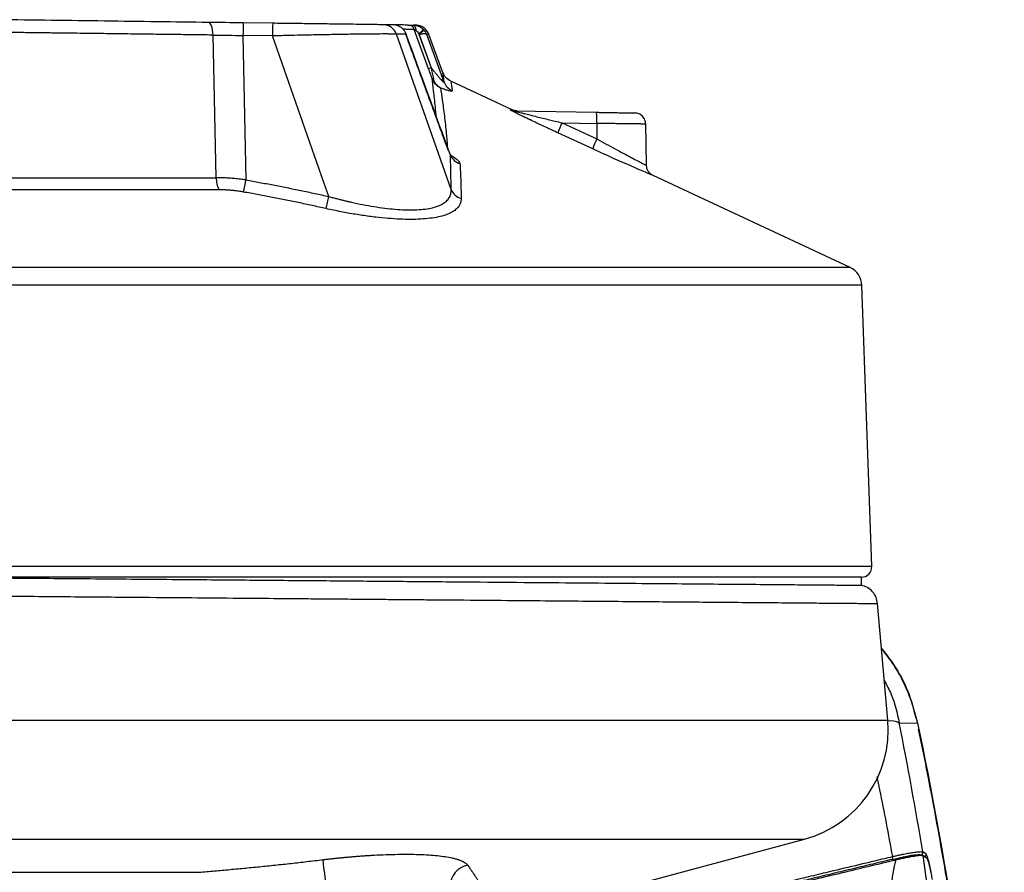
# Model space of a CAD drawing. Header units: millimetres. Extents: x 25 to 1092, y 25 to 838.
# Tile 9 of 50: x 235 to 331, y 369 to 452. Entities that reach past the tile are written whole.
import ezdxf

# ---------------------------------------------------------------- set-up
doc = ezdxf.new("R2010")
doc.units = ezdxf.units.MM
doc.header["$LTSCALE"] = 4

msp = doc.modelspace()

# ---------------------------------------------------------------- linework, layer by layer
for p, q in [((260.067, 451.804), (257.195, 451.841)), ((275.232, 447.376), (273.838, 451.204)), ((254.578, 436.774), (254.261, 450.656)), ((257.176, 450.612), (257.464, 436.556)), ((260.048, 450.574), (257.176, 450.612)), ((265.054, 436.326), (260.048, 450.574)), ((276.799, 437.369), (272.105, 450.742)), ((273.033, 450.768), (273.048, 450.73)), ((274.269, 450.751), (275.467, 447.46)), ((274.303, 450.714), (275.486, 447.465)), ((276.735, 446.081), (275.052, 450.703)), ((276.644, 446.915), (275.265, 450.705)), ((283.361, 443.379), (277.377, 446.171)), ((283.169, 443.383), (283.361, 443.379)), ((283.613, 443.28), (291.553, 443.141)), ((288.205, 442.12), (291.593, 440.557)), ((288.205, 442.12), (291.591, 442.061)), ((291.591, 442.061), (291.593, 440.557)), ((296.421, 437.961), (296.35, 442.063)), ((291.188, 439.579), (287.801, 441.142)), ((212.079, 436.774), (254.578, 436.774)), ((277.412, 435.619), (276.799, 437.369)), ((316.218, 428.051), (297.055, 436.991)), ((265.538, 434.946), (265.054, 436.326)), ((254.853, 435.598), (211.803, 435.598)), ((316.218, 428.051), (150.439, 428.051)), ((317.371, 426.308), (149.286, 426.308)), ((318.327, 398.939), (317.371, 426.308)), ((318.327, 398.939), (148.33, 398.939)), ((317.328, 397.904), (149.329, 397.904)), ((317.328, 397.121), (317.328, 397.904)), ((319.886, 383.995), (318.893, 395.348)), ((146.771, 383.995), (319.886, 383.995)), ((321.007, 383.745), (322.778, 383.713)), ((322.769, 383.711), (322.778, 383.713)), ((154.882, 372.411), (311.775, 372.411)), ((282.188, 364.484), (311.775, 372.411)), ((323.119, 370.879), (323.434, 370.678)), ((323.615, 370.962), (323.3, 371.163)), ((323.312, 370.823), (323.657, 370.603))]:
    msp.add_line(p, q)
at = {"flags": 128}
for points in [[(254.261, 450.656), (254.246, 450.903), (254.218, 451.136), (254.176, 451.348), (254.122, 451.532), (254.058, 451.682), (253.985, 451.793), (253.907, 451.862), (253.826, 451.885)], [(274.026, 451.078), (274.014, 451.189), (273.995, 451.293), (273.967, 451.387), (273.933, 451.468), (273.893, 451.535), (273.848, 451.584), (273.799, 451.614), (273.749, 451.625)], [(274.269, 450.751), (274.358, 450.839), (274.444, 450.923), (274.523, 451.001), (274.592, 451.07), (274.65, 451.127), (274.693, 451.169), (274.721, 451.197), (274.732, 451.207)], [(274.796, 451.138), (274.784, 451.128), (274.755, 451.102), (274.708, 451.063), (274.647, 451.01), (274.573, 450.946), (274.489, 450.874), (274.398, 450.795), (274.303, 450.714)], [(265.202, 368.415), (265.161, 368.758), (265.121, 369.091), (265.083, 369.405), (265.048, 369.691), (265.018, 369.942), (264.993, 370.15), (264.973, 370.31), (264.96, 370.417)]]:
    msp.add_lwpolyline(points, dxfattribs=at)
for centre, radius, start, end in [((439.666, 448.506), 182.502, 178.95293, 179.3389), ((442.538, 448.469), 182.502, 178.95293, 179.3389), ((270.797, 450.274), 1.389, 19.69041, 89.1241), ((273.228, 450.982), 0.65, 19.97594, 89.2403), ((275.66, 446.554), 0.139, 225.54126, 287.64491), ((278.129, 446.598), 1.486, 200.32622, 246.45586), ((283.633, 444.372), 1.092, 244.89636, 268.99675), ((286.397, 442.417), 5.206, 356.07199, 7.99436), ((294.722, 438.851), 7.291, 153.36326, 161.68524), ((298.054, 437.308), 7.232, 153.30578, 161.6964), ((278.696, 439.551), 1.463, 202.33812, 253.44974), ((257.041, 436.731), 2.464, 178.998, 207.38356), ((225.577, 442.064), 32.359, 348.0797, 350.20102), ((241.011, 440.298), 25.104, 344.92661, 347.69073), ((315.372, 426.238), 2, 2, 64.99), ((317.328, 398.904), 1, 270, 2), ((308.928, 383.037), 11, 285, 5), ((320.138, 381.559), 2.352, 68.30156, 95.94611), ((320.033, 370.587), 0.329, 334.82334, 23.40363), ((323.052, 371.121), 0.251, 285.45611, 9.51541), ((323.367, 370.92), 0.251, 309.1951, 9.47724), ((279.442, 367.785), 2.13, 101.00389, 178.18494)]:
    msp.add_arc(centre, radius, start, end)
for points, knots in [([(253.826, 451.885), (250.535, 451.928), (247.151, 451.973), (240.287, 452.063), (236.807, 452.108), (233.328, 452.154)], [0, 0, 0, 0, 0.5, 0.5, 1, 1, 1, 1]), ([(270.818, 451.663), (270.737, 451.664), (270.594, 451.666), (270.194, 451.671), (269.937, 451.674), (269.304, 451.683), (268.938, 451.688), (268.117, 451.698), (267.66, 451.704), (266.66, 451.717), (266.131, 451.724), (265.019, 451.739), (264.436, 451.746), (263.217, 451.762), (262.599, 451.77), (261.346, 451.787), (260.71, 451.795), (260.067, 451.804)], [0, 0, 0, 0, 0.125, 0.125, 0.25, 0.25, 0.375, 0.375, 0.5, 0.5, 0.625, 0.625, 0.75, 0.75, 0.875, 0.875, 1, 1, 1, 1]), ([(272.797, 451.167), (272.771, 451.196), (272.72, 451.252), (272.638, 451.326), (272.557, 451.389), (272.478, 451.442), (272.402, 451.486), (272.29, 451.542), (272.139, 451.599), (271.951, 451.641), (271.831, 451.647), (271.774, 451.65)], [0, 0, 0, 0, 0.098504, 0.191322, 0.278091, 0.358556, 0.432563, 0.500043, 0.678303, 0.844915, 1, 1, 1, 1]), ([(273.236, 451.631), (273.048, 451.634), (272.736, 451.638), (272.047, 451.647), (271.774, 451.65)], [0, 0, 0, 0, 0.603802, 1, 1, 1, 1]), ([(273.838, 451.204), (273.661, 451.206), (273.423, 451.209), (272.88, 451.216), (272.742, 451.218)], [0, 0, 0, 0, 0.747092, 1, 1, 1, 1]), ([(273.048, 450.73), (273.034, 450.768), (273.01, 450.832), (272.972, 450.908), (272.93, 450.985), (272.876, 451.07), (272.822, 451.136), (272.797, 451.167)], [0, 0, 0, 0, 0.240985, 0.408925, 0.499987, 0.766109, 1, 1, 1, 1]), ([(273.236, 451.631), (273.238, 451.631), (273.243, 451.631), (273.263, 451.631), (273.293, 451.631), (273.334, 451.63), (273.409, 451.629), (273.538, 451.627), (273.678, 451.625), (273.749, 451.625)], [0, 0, 0, 0, 0.099996, 0.198694, 0.29739, 0.39738, 0.499912, 0.747075, 1, 1, 1, 1]), ([(273.749, 451.625), (273.782, 451.623), (273.849, 451.621), (273.953, 451.608), (274.06, 451.587), (274.17, 451.556), (274.292, 451.511), (274.431, 451.443), (274.586, 451.343), (274.681, 451.254), (274.732, 451.207)], [0, 0, 0, 0, 0.092334, 0.188479, 0.288544, 0.392554, 0.500447, 0.645322, 0.81224, 1, 1, 1, 1]), ([(273.838, 451.204), (273.84, 451.202), (273.86, 451.189), (273.926, 451.145), (273.972, 451.114), (274.026, 451.078)], [0, 0, 0, 0, 0.5, 0.5, 1, 1, 1, 1]), ([(275.266, 450.701), (275.208, 450.826), (275.089, 451.083), (274.773, 451.38), (274.388, 451.58), (274.107, 451.608), (273.969, 451.622)], [0, 0, 0, 0, 0.244206, 0.5, 0.755794, 1, 1, 1, 1]), ([(274.026, 451.078), (274.059, 451.056), (274.098, 451.017), (274.182, 450.905), (274.227, 450.833), (274.269, 450.751)], [0, 0, 0, 0, 0.5, 0.5, 1, 1, 1, 1]), ([(275.052, 450.703), (275.023, 450.782), (274.987, 450.857), (274.902, 451.002), (274.852, 451.072), (274.796, 451.138)], [0, 0, 0, 0, 0.5, 0.5, 1, 1, 1, 1]), ([(254.261, 450.656), (254.006, 450.659), (253.483, 450.666), (252.672, 450.676), (251.816, 450.687), (250.913, 450.699), (249.964, 450.711), (248.968, 450.724), (247.924, 450.737), (246.833, 450.751), (245.695, 450.766), (244.508, 450.781), (243.274, 450.797), (241.992, 450.813), (240.663, 450.83), (239.286, 450.848), (237.862, 450.866), (236.391, 450.885), (234.875, 450.904), (233.849, 450.918), (233.328, 450.924)], [0, 0, 0, 0, 0.037854, 0.077791, 0.119811, 0.163915, 0.210101, 0.258371, 0.308723, 0.361157, 0.415674, 0.472273, 0.530955, 0.591718, 0.654562, 0.719488, 0.786495, 0.855583, 0.926751, 1, 1, 1, 1]), ([(272.105, 450.742), (272.09, 450.743), (272.06, 450.745), (272.002, 450.748), (271.936, 450.75), (271.859, 450.753), (271.774, 450.755), (271.678, 450.757), (271.574, 450.758), (271.46, 450.759), (271.338, 450.76), (271.206, 450.761), (271.066, 450.761), (270.917, 450.761), (270.479, 450.76), (269.599, 450.756), (268.088, 450.736), (266.298, 450.71), (264.673, 450.678), (263.269, 450.649), (262.385, 450.629), (261.591, 450.612), (260.875, 450.595), (260.342, 450.582), (260.048, 450.574)], [0, 0, 0, 0, 0.019205, 0.038448, 0.057722, 0.07702, 0.096334, 0.115658, 0.134983, 0.154303, 0.173611, 0.192898, 0.212157, 0.231382, 0.250565, 0.37305, 0.500366, 0.619456, 0.749948, 0.809237, 0.874965, 0.907102, 0.948962, 1, 1, 1, 1]), ([(272.987, 450.79), (272.994, 450.789), (273.043, 450.78), (273.046, 450.753), (273.048, 450.73)], [0, 0, 0, 0, 0.150466, 1, 1, 1, 1]), ([(277.167, 439.386), (276.555, 441.057), (275.164, 444.858), (273.773, 448.659), (272.994, 450.789)], [0, 0, 0, 0, 0.439736, 1, 1, 1, 1]), ([(275.052, 450.703), (275.048, 450.709), (275.039, 450.722), (275.014, 450.739), (274.963, 450.757), (274.891, 450.766), (274.79, 450.768), (274.684, 450.763), (274.552, 450.75), (274.425, 450.733), (274.342, 450.72), (274.303, 450.714)], [0, 0, 0, 0, 0.069809, 0.153106, 0.250579, 0.416714, 0.500212, 0.642349, 0.774005, 0.893439, 1, 1, 1, 1]), ([(275.266, 450.701), (275.265, 450.701), (275.264, 450.701), (275.25, 450.701), (275.228, 450.701), (275.197, 450.702), (275.158, 450.702), (275.11, 450.703), (275.071, 450.703), (275.052, 450.703)], [0, 0, 0, 0, 0.143133, 0.286174, 0.429124, 0.571981, 0.714746, 0.857419, 1, 1, 1, 1]), ([(275.467, 447.46), (275.413, 447.44), (275.349, 447.418), (275.258, 447.385), (275.234, 447.376), (275.232, 447.376)], [0, 0, 0, 0, 0.5, 0.5, 1, 1, 1, 1]), ([(275.562, 446.454), (275.55, 446.488), (275.526, 446.557), (275.487, 446.667), (275.445, 446.784), (275.39, 446.94), (275.318, 447.138), (275.262, 447.295), (275.232, 447.376)], [0, 0, 0, 0, 0.115053, 0.236309, 0.364207, 0.499122, 0.741575, 1, 1, 1, 1]), ([(275.467, 447.46), (275.506, 447.285), (275.544, 447.109), (275.622, 446.761), (275.661, 446.589), (275.702, 446.421)], [0, 0, 0, 0, 0.5, 0.5, 1, 1, 1, 1]), ([(275.486, 447.465), (275.524, 447.418), (275.599, 447.324), (275.713, 447.183), (275.847, 447.017), (276, 446.831), (276.181, 446.619), (276.352, 446.422), (276.498, 446.263), (276.601, 446.157), (276.677, 446.086), (276.736, 446.044), (276.735, 446.069), (276.735, 446.081)], [0, 0, 0, 0, 0.082633, 0.166087, 0.250347, 0.378151, 0.500142, 0.640504, 0.749992, 0.819246, 0.875492, 0.939853, 1, 1, 1, 1]), ([(276.385, 445.501), (276.196, 445.599), (276.029, 445.731), (275.747, 446.056), (275.637, 446.241), (275.562, 446.454)], [0, 0, 0, 0, 0.5, 0.5, 1, 1, 1, 1]), ([(275.979, 442.631), (275.95, 442.982), (275.867, 443.95), (275.712, 445.296), (275.612, 446.069), (275.562, 446.454)], [0, 0, 0, 0, 0.221841, 0.612082, 1, 1, 1, 1]), ([(276.385, 445.501), (276.214, 445.595), (276.069, 445.724), (275.836, 446.037), (275.752, 446.215), (275.702, 446.421)], [0, 0, 0, 0, 0.5, 0.5, 1, 1, 1, 1]), ([(277.383, 446.168), (277.212, 446.27), (276.869, 446.476), (276.695, 446.835), (276.608, 447.014)], [0, 0, 0, 0, 0.5, 1, 1, 1, 1]), ([(276.735, 446.081), (276.685, 446.45), (276.61, 447.001), (276.62, 446.931), (276.623, 446.908)], [0, 0, 0, 0, 0.669897, 1, 1, 1, 1]), ([(277.535, 445.235), (277.535, 445.23), (277.535, 445.22), (277.526, 445.21), (277.51, 445.202), (277.487, 445.198), (277.442, 445.196), (277.356, 445.205), (277.214, 445.236), (277.044, 445.281), (276.85, 445.34), (276.63, 445.413), (276.468, 445.471), (276.385, 445.501)], [0, 0, 0, 0, 0.050302, 0.100225, 0.150004, 0.199879, 0.250087, 0.373274, 0.500028, 0.618497, 0.740121, 0.866741, 1, 1, 1, 1]), ([(276.385, 445.501), (276.441, 445.132), (276.558, 444.373), (276.761, 442.832), (276.936, 441.255), (277.023, 440.145), (277.059, 439.68)], [0, 0, 0, 0, 0.261521, 0.537628, 0.806475, 1, 1, 1, 1]), ([(277.401, 446.062), (277.397, 446.084), (277.386, 446.153), (277.475, 445.603), (277.535, 445.235)], [0, 0, 0, 0, 0.332642, 1, 1, 1, 1]), ([(287.801, 441.142), (287.685, 441.195), (287.456, 441.301), (287.115, 441.459), (286.781, 441.615), (286.328, 441.826), (285.773, 442.087), (285.095, 442.409), (284.459, 442.715), (283.943, 442.968), (283.589, 443.145), (283.388, 443.249), (283.266, 443.315), (283.198, 443.354), (283.162, 443.379), (283.167, 443.381), (283.169, 443.383)], [0, 0, 0, 0, 0.064151, 0.127104, 0.18891, 0.249624, 0.379212, 0.499078, 0.633649, 0.748598, 0.815365, 0.873927, 0.907807, 0.939332, 0.969638, 1, 1, 1, 1]), ([(283.807, 443.276), (283.73, 443.282), (283.575, 443.293), (283.432, 443.35), (283.361, 443.379)], [0, 0, 0, 0, 0.5000014, 1, 1, 1, 1]), ([(283.613, 443.28), (283.611, 443.28), (283.605, 443.279), (283.609, 443.276), (283.621, 443.27), (283.644, 443.262), (283.675, 443.252), (283.717, 443.24), (283.767, 443.225), (283.827, 443.208), (283.896, 443.189), (284.027, 443.153), (284.245, 443.095), (284.618, 442.999), (285.129, 442.869), (285.721, 442.722), (286.353, 442.566), (286.943, 442.423), (287.571, 442.271), (287.979, 442.174), (288.205, 442.12)], [0, 0, 0, 0, 0.00971, 0.019275, 0.029062, 0.03941, 0.050611, 0.062894, 0.076434, 0.091363, 0.107777, 0.125751, 0.181851, 0.250767, 0.362414, 0.500454, 0.615648, 0.750227, 0.861582, 1, 1, 1, 1]), ([(291.553, 443.141), (291.614, 443.14), (291.736, 443.138), (291.919, 443.135), (292.1, 443.132), (292.279, 443.129), (292.457, 443.125), (292.792, 443.12), (293.27, 443.111), (293.87, 443.101), (294.322, 443.093), (294.646, 443.087), (294.862, 443.083), (295.039, 443.08), (295.156, 443.078), (295.225, 443.077), (295.263, 443.076), (295.268, 443.076), (295.27, 443.076)], [0, 0, 0, 0, 0.030967, 0.061815, 0.092613, 0.123428, 0.15433, 0.185385, 0.300751, 0.416456, 0.54954, 0.621113, 0.693083, 0.76854, 0.844409, 0.896134, 0.94789, 1, 1, 1, 1]), ([(296.351, 441.996), (296.334, 442.131), (296.299, 442.412), (296.048, 442.773), (295.687, 443.024), (295.405, 443.059), (295.27, 443.076)], [0, 0, 0, 0, 0.240554, 0.5, 0.759446, 1, 1, 1, 1]), ([(296.351, 441.996), (296.35, 441.996), (296.348, 441.996), (296.332, 441.996), (296.306, 441.996), (296.269, 441.997), (296.222, 441.997), (296.163, 441.998), (296.094, 441.999), (296.013, 442), (295.921, 442.002), (295.819, 442.003), (295.705, 442.005), (295.58, 442.006), (295.444, 442.008), (295.298, 442.01), (295.141, 442.012), (294.972, 442.014), (294.787, 442.017), (294.581, 442.02), (294.351, 442.023), (294.097, 442.027), (293.816, 442.03), (293.509, 442.035), (293.175, 442.039), (292.815, 442.044), (292.429, 442.049), (292.019, 442.055), (291.736, 442.059), (291.591, 442.061)], [0, 0, 0, 0, 0.0297349, 0.0596705, 0.0898068, 0.1201439, 0.1506816, 0.18142, 0.2123591, 0.243499, 0.2748394, 0.3063806, 0.3381224, 0.3700649, 0.402208, 0.4345517, 0.4670961, 0.4998411, 0.5338129, 0.5700849, 0.6086567, 0.6495283, 0.6926993, 0.7381695, 0.7859388, 0.8360067, 0.8883731, 0.9430377, 1, 1, 1, 1]), ([(291.593, 440.557), (292.199, 440.219), (293.407, 439.548), (294.756, 438.832), (295.588, 438.398), (296.059, 438.154), (296.364, 437.997), (296.402, 437.978), (296.421, 437.968)], [0, 0, 0, 0, 0.25371, 0.505371, 0.633304, 0.754356, 0.878599, 1, 1, 1, 1]), ([(297.055, 436.991), (297.032, 437), (296.986, 437.02), (296.61, 437.179), (296.036, 437.424), (295.025, 437.859), (293.4, 438.568), (291.925, 439.242), (291.188, 439.579)], [0, 0, 0, 0, 0.124187, 0.249635, 0.375298, 0.500449, 0.750475, 1, 1, 1, 1]), ([(277.343, 438.995), (277.324, 439.055), (277.3, 439.131), (277.255, 439.215), (277.245, 439.233)], [0, 0, 0, 0, 0.783674, 1, 1, 1, 1]), ([(277.412, 435.619), (277.412, 435.823), (277.411, 436.228), (277.405, 436.819), (277.394, 437.392), (277.38, 437.945), (277.364, 438.479), (277.35, 438.824), (277.343, 438.995)], [0, 0, 0, 0, 0.175656, 0.347705, 0.516154, 0.681013, 0.842292, 1, 1, 1, 1]), ([(277.348, 438.987), (277.554, 438.863), (277.908, 438.65), (278.207, 438.36), (278.255, 438.219), (278.279, 438.149)], [0, 0, 0, 0, 0.410179, 0.705484, 1, 1, 1, 1]), ([(278.279, 438.149), (278.289, 437.976), (278.308, 437.628), (278.332, 437.091), (278.354, 436.538), (278.371, 435.966), (278.385, 435.377), (278.39, 434.975), (278.393, 434.772)], [0, 0, 0, 0, 0.159114, 0.321203, 0.486304, 0.654452, 0.825675, 1, 1, 1, 1]), ([(297.056, 436.99), (296.968, 437.04), (296.79, 437.141), (296.587, 437.381), (296.451, 437.663), (296.431, 437.868), (296.421, 437.968)], [0, 0, 0, 0, 0.2450636, 0.5, 0.7549364, 1, 1, 1, 1]), ([(257.464, 436.556), (257.374, 436.569), (257.195, 436.594), (256.925, 436.627), (256.656, 436.657), (256.389, 436.684), (256.123, 436.707), (255.858, 436.727), (255.596, 436.744), (255.337, 436.757), (255.081, 436.766), (254.827, 436.773), (254.661, 436.774), (254.578, 436.774)], [0, 0, 0, 0, 0.092484, 0.184706, 0.276647, 0.36829, 0.459615, 0.550607, 0.641248, 0.731522, 0.821414, 0.910911, 1, 1, 1, 1]), ([(257.464, 436.556), (257.903, 436.478), (258.786, 436.321), (260.113, 436.072), (261.453, 435.81), (262.805, 435.535), (264.168, 435.248), (265.08, 435.047), (265.538, 434.946)], [0, 0, 0, 0, 0.162426, 0.326536, 0.492339, 0.659844, 0.829061, 1, 1, 1, 1]), ([(257.238, 435.38), (257.158, 435.394), (256.996, 435.422), (256.754, 435.458), (256.513, 435.491), (256.272, 435.519), (255.978, 435.549), (255.633, 435.575), (255.239, 435.594), (254.982, 435.597), (254.853, 435.598)], [0, 0, 0, 0, 0.101031, 0.201464, 0.301481, 0.401267, 0.501011, 0.667705, 0.833725, 1, 1, 1, 1]), ([(265.251, 433.77), (264.801, 433.87), (263.902, 434.069), (262.557, 434.354), (261.219, 434.629), (259.887, 434.891), (258.562, 435.143), (257.679, 435.301), (257.238, 435.38)], [0, 0, 0, 0, 0.169487, 0.337735, 0.504825, 0.67084, 0.835868, 1, 1, 1, 1]), ([(278.393, 434.772), (278.393, 434.732), (278.392, 434.653), (278.378, 434.537), (278.355, 434.423), (278.323, 434.314), (278.28, 434.207), (278.229, 434.104), (278.113, 433.918), (277.884, 433.666), (277.448, 433.378), (276.884, 433.138), (276.194, 432.95), (275.388, 432.816), (274.188, 432.711), (272.446, 432.709), (270.689, 432.857), (269.44, 433.013), (268.773, 433.107), (268.092, 433.214), (267.398, 433.334), (266.692, 433.466), (265.974, 433.611), (265.494, 433.716), (265.251, 433.77)], [0, 0, 0, 0, 0.018245, 0.036352, 0.054335, 0.072204, 0.08997, 0.107648, 0.125247, 0.188468, 0.250682, 0.313461, 0.375887, 0.437867, 0.500307, 0.622445, 0.750049, 0.784278, 0.818923, 0.854031, 0.88965, 0.925823, 0.962593, 1, 1, 1, 1]), ([(265.538, 434.946), (265.667, 434.911), (265.921, 434.84), (266.299, 434.74), (266.668, 434.646), (267.028, 434.557), (267.377, 434.473), (267.982, 434.334), (268.823, 434.158), (269.913, 433.962), (270.962, 433.811), (272.332, 433.667), (273.925, 433.612), (275.255, 433.753), (276.094, 433.987), (276.602, 434.217), (276.99, 434.503), (277.207, 434.777), (277.323, 435.017), (277.381, 435.205), (277.414, 435.405), (277.413, 435.547), (277.412, 435.619)], [0, 0, 0, 0, 0.022226, 0.043899, 0.065007, 0.085539, 0.105484, 0.124832, 0.189224, 0.249743, 0.313628, 0.374491, 0.499569, 0.624463, 0.686722, 0.74959, 0.81125, 0.874894, 0.905002, 0.935894, 0.967564, 1, 1, 1, 1]), ([(277.412, 435.619), (277.493, 435.424), (277.626, 435.236), (277.97, 434.939), (278.18, 434.831), (278.393, 434.772)], [0, 0, 0, 0, 0.5, 0.5, 1, 1, 1, 1]), ([(233.328, 397.836), (234.662, 397.824), (238.666, 397.79), (245.344, 397.734), (252.898, 397.67), (259.967, 397.61), (266.491, 397.554), (272.801, 397.501), (278.824, 397.449), (284.547, 397.401), (289.903, 397.355), (294.879, 397.313), (299.42, 397.274), (303.514, 397.239), (307.115, 397.208), (310.213, 397.182), (312.775, 397.16), (314.789, 397.143), (316.254, 397.131), (317.08, 397.124), (317.421, 397.121), (317.324, 397.121), (317.323, 397.121)], [0, 0, 0, 0, 0.030332, 0.091048, 0.152325, 0.205068, 0.258178, 0.310921, 0.36403, 0.416773, 0.469881, 0.522622, 0.57573, 0.62847, 0.681576, 0.734316, 0.787422, 0.840161, 0.893266, 0.946004, 0.999109, 1, 1, 1, 1]), ([(318.893, 395.342), (318.858, 395.541), (318.785, 395.955), (318.433, 396.502), (317.932, 396.933), (317.517, 397.061), (317.313, 397.124)], [0, 0, 0, 0, 0.237421, 0.49156, 0.750249, 1, 1, 1, 1]), ([(233.328, 396.071), (235.693, 396.051), (240.166, 396.013), (246.452, 395.959), (251.918, 395.913), (256.568, 395.873), (260.157, 395.842), (262.947, 395.819), (265.191, 395.8), (267.375, 395.781), (269.499, 395.763), (271.562, 395.745), (273.565, 395.728), (276.594, 395.702), (280.498, 395.669), (284.946, 395.631), (288.896, 395.597), (292.43, 395.567), (295.725, 395.539), (298.78, 395.513), (301.596, 395.489), (304.435, 395.465), (307.233, 395.441), (309.912, 395.418), (312.237, 395.399), (314.21, 395.382), (315.989, 395.367), (317.469, 395.354), (318.467, 395.345), (318.918, 395.342), (318.849, 395.342), (318.832, 395.342)], [0, 0, 0, 0, 0.052778, 0.099864, 0.141257, 0.176956, 0.206958, 0.225129, 0.243021, 0.260631, 0.277962, 0.295012, 0.311782, 0.328271, 0.372162, 0.413934, 0.449961, 0.485376, 0.520177, 0.554365, 0.58794, 0.620901, 0.663166, 0.704994, 0.746385, 0.787338, 0.827855, 0.879773, 0.931532, 0.983131, 1, 1, 1, 1]), ([(322.626, 384.222), (322.482, 384.791), (322.172, 386.021), (321.414, 387.74), (320.47, 389.453), (319.686, 390.458), (319.274, 390.986)], [0, 0, 0, 0, 0.231162, 0.49883, 0.736919, 1, 1, 1, 1]), ([(319.276, 390.97), (319.76, 390.349), (320.836, 388.968), (322.043, 386.509), (322.533, 384.645), (322.778, 383.713)], [0, 0, 0, 0, 0.290097, 0.645004, 1, 1, 1, 1]), ([(319.548, 387.851), (319.782, 387.406), (320.463, 386.11), (320.792, 384.682), (321.007, 383.745)], [0, 0, 0, 0, 0.3433384, 1, 1, 1, 1]), ([(322.778, 383.713), (325.494, 370.669), (327.547, 357.533), (329.301, 340.999), (329.61, 337.686), (330.148, 331.049), (330.376, 327.726), (330.934, 317.76), (331.14, 311.114), (331.218, 297.819), (331.089, 291.169), (330.646, 281.193), (330.457, 277.866), (329.996, 271.228), (329.725, 267.913), (328.163, 251.367), (326.262, 238.211), (323.699, 225.137)], [0, 0, 0, 0, 0.25, 0.25, 0.3125, 0.3125, 0.375, 0.375, 0.5, 0.5, 0.625, 0.625, 0.6875, 0.6875, 0.75, 0.75, 1, 1, 1, 1]), ([(323.801, 225.73), (324.096, 227.263), (324.675, 230.282), (325.426, 234.559), (326.049, 238.312), (326.531, 241.385), (327.287, 246.426), (328.62, 256.352), (330.057, 270.786), (331.005, 287.311), (331.268, 302.421), (330.985, 316.724), (330.261, 330.209), (329.304, 341.151), (328.367, 349.524), (327.652, 355.17), (327.031, 359.58), (326.514, 363.018), (326.065, 365.881), (325.483, 369.406), (324.748, 373.592), (323.882, 378.241), (323.22, 381.486), (322.887, 383.122)], [0, 0, 0, 0, 0.0295474, 0.0582191, 0.0822297, 0.1015868, 0.1171219, 0.1787577, 0.2912202, 0.3917006, 0.4921231, 0.5773222, 0.6625523, 0.7477983, 0.7852891, 0.8220766, 0.8555738, 0.869623, 0.8879039, 0.9104546, 0.9372798, 0.9683874, 1, 1, 1, 1]), ([(318.831, 378.488), (318.92, 378.06), (319.451, 375.486), (319.933, 372.886), (320.335, 370.718)], [0, 0, 0, 0, 0.166355, 1, 1, 1, 1]), ([(264.96, 370.417), (265.091, 370.433), (265.353, 370.464), (265.745, 370.508), (266.136, 370.55), (266.525, 370.59), (266.912, 370.628), (267.296, 370.664), (267.679, 370.698), (268.059, 370.73), (268.436, 370.759), (268.811, 370.786), (269.183, 370.812), (269.553, 370.835), (270.598, 370.895), (272.261, 370.955), (274.354, 370.939), (276.148, 370.824), (277.232, 370.658), (277.834, 370.512), (278.128, 370.425), (278.385, 370.33), (278.605, 370.228), (278.787, 370.118), (278.935, 370.001), (279.002, 369.918), (279.035, 369.876)], [0, 0, 0, 0, 0.019593, 0.039104, 0.058541, 0.07791, 0.09722, 0.116477, 0.135689, 0.154863, 0.174007, 0.193127, 0.212232, 0.231328, 0.250422, 0.375748, 0.499795, 0.624809, 0.749399, 0.785253, 0.820968, 0.856616, 0.89227, 0.928002, 0.963888, 1, 1, 1, 1]), ([(301.12, 366.095), (301.773, 366.254), (303.075, 366.57), (305.018, 367.041), (306.945, 367.507), (308.857, 367.968), (310.769, 368.428), (312.681, 368.888), (314.917, 369.424), (316.938, 369.908), (318.85, 370.364), (319.807, 370.592), (320.335, 370.718)], [0, 0, 0, 0, 0.101395, 0.202086, 0.302079, 0.401382, 0.5, 0.600317, 0.700156, 0.849666, 0.916953, 1, 1, 1, 1]), ([(320.331, 370.447), (320.701, 370.536), (321.058, 370.616), (321.538, 370.714), (321.69, 370.744), (321.977, 370.796), (322.113, 370.82), (322.359, 370.858), (322.47, 370.873), (322.67, 370.895), (322.759, 370.903), (322.984, 370.913), (323.08, 370.904), (323.119, 370.879)], [0, 0, 0, 0, 0.25, 0.25, 0.375, 0.375, 0.5, 0.5, 0.625, 0.625, 0.75, 0.75, 1, 1, 1, 1]), ([(320.335, 370.718), (320.4, 370.733), (320.527, 370.763), (320.71, 370.804), (320.881, 370.842), (321.04, 370.876), (321.187, 370.907), (321.322, 370.935), (321.585, 370.989), (321.948, 371.057), (322.33, 371.12), (322.618, 371.16), (322.835, 371.183), (323.013, 371.195), (323.15, 371.195), (323.249, 371.185), (323.283, 371.17), (323.3, 371.163)], [0, 0, 0, 0, 0.041591, 0.081432, 0.119401, 0.15539, 0.189303, 0.22106, 0.250591, 0.379652, 0.49984, 0.585874, 0.671376, 0.755919, 0.839104, 0.920568, 1, 1, 1, 1]), ([(320.697, 370.411), (320.752, 370.425), (320.862, 370.451), (321.022, 370.488), (321.208, 370.53), (321.421, 370.576), (321.726, 370.64), (322.081, 370.709), (322.456, 370.774), (322.778, 370.82), (322.995, 370.841), (323.133, 370.847), (323.216, 370.846), (323.279, 370.838), (323.301, 370.828), (323.312, 370.823)], [0, 0, 0, 0, 0.040899, 0.081153, 0.12087, 0.184075, 0.249887, 0.374473, 0.499651, 0.625386, 0.749062, 0.813701, 0.87678, 0.938729, 1, 1, 1, 1]), ([(323.312, 370.823), (323.394, 370.188), (323.475, 369.552), (323.632, 368.283), (323.709, 367.651), (323.928, 365.778), (324.056, 364.569), (324.152, 363.466)], [0, 0, 0, 0, 0.25, 0.25, 0.5, 0.5, 1, 1, 1, 1]), ([(324.171, 368.794), (324.124, 369.069), (324.073, 369.341), (323.994, 369.723), (323.968, 369.844), (323.915, 370.074), (323.889, 370.183), (323.838, 370.381), (323.813, 370.471), (323.765, 370.631), (323.743, 370.701), (323.679, 370.874), (323.643, 370.944), (323.615, 370.962)], [0, 0, 0, 0, 0.25, 0.25, 0.375, 0.375, 0.5, 0.5, 0.625, 0.625, 0.75, 0.75, 1, 1, 1, 1]), ([(323.657, 370.603), (323.662, 370.599), (323.672, 370.591), (323.688, 370.568), (323.705, 370.537), (323.724, 370.498), (323.743, 370.452), (323.764, 370.397), (323.785, 370.336), (323.807, 370.268), (323.829, 370.195), (323.852, 370.115), (323.875, 370.03), (323.916, 369.877), (323.975, 369.632), (324.043, 369.32), (324.101, 369.029), (324.15, 368.765), (324.183, 368.58), (324.2, 368.485)], [0, 0, 0, 0, 0.0438019, 0.0872088, 0.1302229, 0.1728462, 0.2150809, 0.2569292, 0.2983933, 0.3394756, 0.3801785, 0.4205045, 0.4604561, 0.5000359, 0.6242201, 0.7496092, 0.8272689, 0.9107288, 1, 1, 1, 1]), ([(252.7, 369.184), (253.204, 369.225), (254.213, 369.306), (255.729, 369.44), (257.249, 369.581), (258.776, 369.73), (260.31, 369.889), (261.852, 370.056), (263.403, 370.232), (264.44, 370.355), (264.96, 370.417)], [0, 0, 0, 0, 0.123061, 0.246497, 0.370402, 0.494866, 0.619976, 0.745816, 0.872465, 1, 1, 1, 1]), ([(279.035, 369.876), (279.106, 369.774), (279.246, 369.572), (279.447, 369.278), (279.638, 368.992), (279.82, 368.715), (279.993, 368.447), (280.102, 368.274), (280.157, 368.188)], [0, 0, 0, 0, 0.172112, 0.341996, 0.509686, 0.67522, 0.838643, 1, 1, 1, 1]), ([(299.443, 365.27), (299.814, 365.362), (300.579, 365.55), (301.756, 365.838), (302.996, 366.141), (304.298, 366.458), (305.663, 366.79), (307.091, 367.137), (308.581, 367.498), (310.501, 367.962), (312.813, 368.521), (315.481, 369.163), (318.105, 369.792), (319.837, 370.206), (320.697, 370.411)], [0, 0, 0, 0, 0.051945, 0.1069, 0.164866, 0.225848, 0.289846, 0.356862, 0.426898, 0.499955, 0.627708, 0.753628, 0.877723, 1, 1, 1, 1]), ([(320.331, 370.447), (319.694, 370.295), (318.419, 369.99), (316.504, 369.531), (314.588, 369.07), (312.671, 368.608), (310.752, 368.145), (308.831, 367.681), (306.909, 367.215), (304.985, 366.748), (303.059, 366.28), (301.774, 365.967), (301.131, 365.81)], [0, 0, 0, 0, 0.100207, 0.200362, 0.300467, 0.400524, 0.500537, 0.600506, 0.700434, 0.800325, 0.900179, 1, 1, 1, 1]), ([(320.112, 365.506), (320.108, 365.61), (320.099, 365.818), (320.097, 366.13), (320.103, 366.444), (320.122, 366.856), (320.164, 367.374), (320.237, 367.982), (320.329, 368.601), (320.418, 369.133), (320.498, 369.578), (320.564, 369.903), (320.626, 370.18), (320.674, 370.347), (320.696, 370.423)], [0, 0, 0, 0, 0.061684, 0.123897, 0.186678, 0.250074, 0.371563, 0.499406, 0.619481, 0.750188, 0.827105, 0.894336, 0.951946, 1, 1, 1, 1]), ([(213.957, 369.184), (217.09, 369.184), (220.295, 369.184), (226.776, 369.184), (230.052, 369.184), (236.605, 369.184), (239.881, 369.184), (246.362, 369.184), (249.566, 369.184), (252.7, 369.184)], [0, 0, 0, 0, 0.25, 0.25, 0.5, 0.5, 0.75, 0.75, 1, 1, 1, 1])]:
    msp.add_open_spline(points, degree=3, knots=knots)
for points in [[(257.195, 451.841), (256.042, 451.856), (254.916, 451.871), (253.826, 451.885)], [(271.774, 451.65), (271.484, 451.654), (271.165, 451.658), (270.818, 451.663)], [(273.969, 451.622), (273.969, 451.622), (273.896, 451.623), (273.749, 451.625)], [(274.732, 451.207), (274.754, 451.185), (274.775, 451.161), (274.796, 451.138)], [(254.261, 450.656), (255.205, 450.645), (256.178, 450.63), (257.176, 450.612)], [(273.048, 450.73), (272.762, 450.734), (272.447, 450.738), (272.105, 450.742)], [(277.343, 438.995), (275.911, 442.907), (274.48, 446.818), (273.048, 450.73)], [(274.269, 450.751), (274.281, 450.739), (274.292, 450.727), (274.303, 450.714)], [(275.467, 447.46), (275.474, 447.462), (275.48, 447.463), (275.486, 447.465)], [(323.3, 371.163), (322.591, 375.362), (321.827, 379.556), (321.007, 383.745)]]:
    msp.add_open_spline(points, degree=3)

doc.saveas('drawing.dxf')
